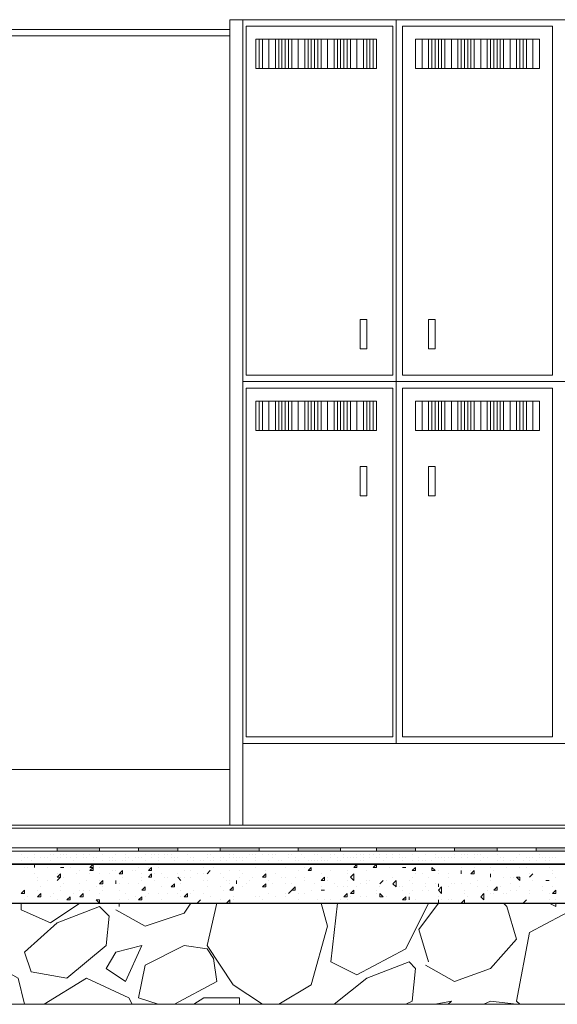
# Model space of a CAD drawing. Header units: metres. Extents: x 5.7 to 89.8, y 4 to 63.5.
# Tile 31 of 256: x 38.5 to 40, y 10.8 to 13.8. Entities that reach past the tile are written whole.
import ezdxf

# ---------------------------------------------------------------- set-up
doc = ezdxf.new("R2010")
doc.units = ezdxf.units.M
doc.header["$MEASUREMENT"] = 0
for name, color, linetype in [('PDF17_furn', 7, 'Continuous'), ('PDF17_hatch-borshi', 7, 'Continuous'), ('PDF17_Isogam', 7, 'Continuous'), ('PDF17_kaff', 7, 'Continuous')]:
    doc.layers.add(name, color=color, linetype=linetype)

msp = doc.modelspace()

# ---------------------------------------------------------------- linework, layer by layer
at = {"layer": 'PDF17_furn', "lineweight": 9}
for points in [[(39.077, 11.3712), (39.077, 13.7501), (39.1155, 13.7501), (39.1155, 11.3712)], [(39.077, 13.7212), (38.162, 13.7212)], [(39.077, 13.702), (38.162, 13.702)], [(39.077, 11.535), (38.162, 11.535)]]:
    msp.add_lwpolyline(points, dxfattribs=at)
at = {"layer": 'PDF17_furn', "lineweight": 18}
for points in [[(39.1155, 13.7501), (41.0032, 13.7501), (41.0032, 11.3712)], [(39.5682, 11.612), (39.5682, 13.7501)], [(39.5008, 13.6924), (39.1637, 13.6924)], [(39.9727, 13.6924), (39.6452, 13.6924)], [(39.1637, 13.6057), (39.5008, 13.6057)], [(39.6452, 13.6057), (39.9727, 13.6057)], [(41.0032, 12.6811), (39.1155, 12.6811)], [(39.5008, 12.6233), (39.1637, 12.6233)], [(39.9727, 12.6233), (39.6452, 12.6233)], [(39.1637, 12.5366), (39.5008, 12.5366)], [(39.6452, 12.5366), (39.9727, 12.5366)], [(41.0032, 11.612), (39.1155, 11.612)]]:
    msp.add_lwpolyline(points, dxfattribs=at)
for points in [[(39.5585, 13.7309), (39.1251, 13.7309), (39.1251, 12.7003), (39.5585, 12.7003)], [(40.0305, 13.7309), (39.5874, 13.7309), (39.5874, 12.7003), (40.0305, 12.7003)], [(39.1637, 13.6057), (39.154, 13.6057), (39.154, 13.6924), (39.1637, 13.6924)], [(39.1926, 13.6057), (39.1733, 13.6057), (39.1733, 13.6924), (39.1926, 13.6924)], [(39.2118, 13.6057), (39.1926, 13.6057), (39.1926, 13.6924), (39.2118, 13.6924)], [(39.2311, 13.6057), (39.2215, 13.6057), (39.2215, 13.6924), (39.2311, 13.6924)], [(39.2504, 13.6057), (39.2407, 13.6057), (39.2407, 13.6924), (39.2504, 13.6924)], [(39.2792, 13.6057), (39.26, 13.6057), (39.26, 13.6924), (39.2792, 13.6924)], [(39.2985, 13.6057), (39.2792, 13.6057), (39.2792, 13.6924), (39.2985, 13.6924)], [(39.3178, 13.6057), (39.3081, 13.6057), (39.3081, 13.6924), (39.3178, 13.6924)], [(39.337, 13.6057), (39.3274, 13.6057), (39.3274, 13.6924), (39.337, 13.6924)], [(39.3659, 13.6057), (39.3467, 13.6057), (39.3467, 13.6924), (39.3659, 13.6924)], [(39.3852, 13.6057), (39.3659, 13.6057), (39.3659, 13.6924), (39.3852, 13.6924)], [(39.4044, 13.6057), (39.3948, 13.6057), (39.3948, 13.6924), (39.4044, 13.6924)], [(39.4237, 13.6057), (39.4141, 13.6057), (39.4141, 13.6924), (39.4237, 13.6924)], [(39.4526, 13.6057), (39.4333, 13.6057), (39.4333, 13.6924), (39.4526, 13.6924)], [(39.4719, 13.6057), (39.4526, 13.6057), (39.4526, 13.6924), (39.4719, 13.6924)], [(39.4911, 13.6057), (39.4815, 13.6057), (39.4815, 13.6924), (39.4911, 13.6924)], [(39.5104, 13.6057), (39.5008, 13.6057), (39.5008, 13.6924), (39.5104, 13.6924)], [(39.6452, 13.6057), (39.626, 13.6057), (39.626, 13.6924), (39.6452, 13.6924)], [(39.6645, 13.6057), (39.6452, 13.6057), (39.6452, 13.6924), (39.6645, 13.6924)], [(39.6838, 13.6057), (39.6741, 13.6057), (39.6741, 13.6924), (39.6838, 13.6924)], [(39.703, 13.6057), (39.6934, 13.6057), (39.6934, 13.6924), (39.703, 13.6924)], [(39.7319, 13.6057), (39.7126, 13.6057), (39.7126, 13.6924), (39.7319, 13.6924)], [(39.7512, 13.6057), (39.7319, 13.6057), (39.7319, 13.6924), (39.7512, 13.6924)], [(39.7704, 13.6057), (39.7608, 13.6057), (39.7608, 13.6924), (39.7704, 13.6924)], [(39.7897, 13.6057), (39.7801, 13.6057), (39.7801, 13.6924), (39.7897, 13.6924)], [(39.8186, 13.6057), (39.7993, 13.6057), (39.7993, 13.6924), (39.8186, 13.6924)], [(39.8379, 13.6057), (39.8186, 13.6057), (39.8186, 13.6924), (39.8379, 13.6924)], [(39.8571, 13.6057), (39.8475, 13.6057), (39.8475, 13.6924), (39.8571, 13.6924)], [(39.8764, 13.6057), (39.8667, 13.6057), (39.8667, 13.6924), (39.8764, 13.6924)], [(39.9053, 13.6057), (39.886, 13.6057), (39.886, 13.6924), (39.9053, 13.6924)], [(39.9245, 13.6057), (39.9053, 13.6057), (39.9053, 13.6924), (39.9245, 13.6924)], [(39.9438, 13.6057), (39.9342, 13.6057), (39.9342, 13.6924), (39.9438, 13.6924)], [(39.9727, 13.6057), (39.9534, 13.6057), (39.9534, 13.6924), (39.9727, 13.6924)], [(39.992, 13.6057), (39.9727, 13.6057), (39.9727, 13.6924), (39.992, 13.6924)], [(39.4622, 12.8641), (39.4815, 12.8641), (39.4815, 12.7774), (39.4622, 12.7774)], [(39.6838, 12.8641), (39.6645, 12.8641), (39.6645, 12.7774), (39.6838, 12.7774)], [(39.5585, 12.6618), (39.1251, 12.6618), (39.1251, 11.6313), (39.5585, 11.6313)], [(40.0305, 12.6618), (39.5874, 12.6618), (39.5874, 11.6313), (40.0305, 11.6313)], [(39.1637, 12.5366), (39.154, 12.5366), (39.154, 12.6233), (39.1637, 12.6233)], [(39.1926, 12.5366), (39.1733, 12.5366), (39.1733, 12.6233), (39.1926, 12.6233)], [(39.2118, 12.5366), (39.1926, 12.5366), (39.1926, 12.6233), (39.2118, 12.6233)], [(39.2311, 12.5366), (39.2215, 12.5366), (39.2215, 12.6233), (39.2311, 12.6233)], [(39.2504, 12.5366), (39.2407, 12.5366), (39.2407, 12.6233), (39.2504, 12.6233)], [(39.2792, 12.5366), (39.26, 12.5366), (39.26, 12.6233), (39.2792, 12.6233)], [(39.2985, 12.5366), (39.2792, 12.5366), (39.2792, 12.6233), (39.2985, 12.6233)], [(39.3178, 12.5366), (39.3081, 12.5366), (39.3081, 12.6233), (39.3178, 12.6233)], [(39.337, 12.5366), (39.3274, 12.5366), (39.3274, 12.6233), (39.337, 12.6233)], [(39.3659, 12.5366), (39.3467, 12.5366), (39.3467, 12.6233), (39.3659, 12.6233)], [(39.3852, 12.5366), (39.3659, 12.5366), (39.3659, 12.6233), (39.3852, 12.6233)], [(39.4044, 12.5366), (39.3948, 12.5366), (39.3948, 12.6233), (39.4044, 12.6233)], [(39.4237, 12.5366), (39.4141, 12.5366), (39.4141, 12.6233), (39.4237, 12.6233)], [(39.4526, 12.5366), (39.4333, 12.5366), (39.4333, 12.6233), (39.4526, 12.6233)], [(39.4719, 12.5366), (39.4526, 12.5366), (39.4526, 12.6233), (39.4719, 12.6233)], [(39.4911, 12.5366), (39.4815, 12.5366), (39.4815, 12.6233), (39.4911, 12.6233)], [(39.5104, 12.5366), (39.5008, 12.5366), (39.5008, 12.6233), (39.5104, 12.6233)], [(39.6452, 12.5366), (39.626, 12.5366), (39.626, 12.6233), (39.6452, 12.6233)], [(39.6645, 12.5366), (39.6452, 12.5366), (39.6452, 12.6233), (39.6645, 12.6233)], [(39.6838, 12.5366), (39.6741, 12.5366), (39.6741, 12.6233), (39.6838, 12.6233)], [(39.703, 12.5366), (39.6934, 12.5366), (39.6934, 12.6233), (39.703, 12.6233)], [(39.7319, 12.5366), (39.7126, 12.5366), (39.7126, 12.6233), (39.7319, 12.6233)], [(39.7512, 12.5366), (39.7319, 12.5366), (39.7319, 12.6233), (39.7512, 12.6233)], [(39.7704, 12.5366), (39.7608, 12.5366), (39.7608, 12.6233), (39.7704, 12.6233)], [(39.7897, 12.5366), (39.7801, 12.5366), (39.7801, 12.6233), (39.7897, 12.6233)], [(39.8186, 12.5366), (39.7993, 12.5366), (39.7993, 12.6233), (39.8186, 12.6233)], [(39.8379, 12.5366), (39.8186, 12.5366), (39.8186, 12.6233), (39.8379, 12.6233)], [(39.8571, 12.5366), (39.8475, 12.5366), (39.8475, 12.6233), (39.8571, 12.6233)], [(39.8764, 12.5366), (39.8667, 12.5366), (39.8667, 12.6233), (39.8764, 12.6233)], [(39.9053, 12.5366), (39.886, 12.5366), (39.886, 12.6233), (39.9053, 12.6233)], [(39.9245, 12.5366), (39.9053, 12.5366), (39.9053, 12.6233), (39.9245, 12.6233)], [(39.9438, 12.5366), (39.9342, 12.5366), (39.9342, 12.6233), (39.9438, 12.6233)], [(39.9727, 12.5366), (39.9534, 12.5366), (39.9534, 12.6233), (39.9727, 12.6233)], [(39.992, 12.5366), (39.9727, 12.5366), (39.9727, 12.6233), (39.992, 12.6233)], [(39.4622, 12.4307), (39.4815, 12.4307), (39.4815, 12.344), (39.4622, 12.344)], [(39.6838, 12.4307), (39.6645, 12.4307), (39.6645, 12.344), (39.6838, 12.344)]]:
    msp.add_lwpolyline(points, close=True, dxfattribs=at)
at = {"layer": 'PDF17_hatch-borshi', "lineweight": 18}
for points in [[(38.5184, 11.2942), (38.5184, 11.2942)], [(38.6243, 11.2942), (38.6243, 11.2942)], [(38.6436, 11.2942), (38.6436, 11.2942)], [(38.7014, 11.2942), (38.7014, 11.2942)], [(38.7688, 11.2942), (38.7688, 11.2942)], [(38.7881, 11.2942), (38.7881, 11.2942)], [(38.8266, 11.2942), (38.8266, 11.2942)], [(38.8651, 11.2942), (38.8651, 11.2942)], [(38.9229, 11.2942), (38.9229, 11.2942)], [(39.2311, 11.2942), (39.2311, 11.2942)], [(39.4333, 11.2942), (39.4333, 11.2942)], [(39.5393, 11.2942), (39.5393, 11.2942)], [(39.5585, 11.2942), (39.5585, 11.2942)], [(39.626, 11.2942), (39.626, 11.2942)], [(39.6838, 11.2942), (39.6838, 11.2942)], [(39.703, 11.2942), (39.703, 11.2942)], [(39.7415, 11.2942), (39.7415, 11.2942)], [(39.7801, 11.2942), (39.7801, 11.2942)], [(39.8186, 11.2942), (39.8186, 11.2942)], [(39.8379, 11.2942), (39.8379, 11.2942)], [(39.9053, 11.2942), (39.9053, 11.2942)], [(38.4606, 11.2846), (38.4606, 11.2846)], [(38.4606, 11.2653), (38.4606, 11.2653)], [(38.4702, 11.2749), (38.4702, 11.2749)], [(38.4702, 11.2749), (38.4702, 11.2749)], [(38.4799, 11.2749), (38.4799, 11.2749)], [(38.4799, 11.2749), (38.4799, 11.2749)], [(38.4895, 11.2653), (38.4895, 11.2653)], [(38.4991, 11.2846), (38.4991, 11.2846)], [(38.4991, 11.2749), (38.4991, 11.2749)], [(38.5184, 11.2749), (38.5184, 11.2749)], [(38.5184, 11.2749), (38.5184, 11.2749)], [(38.528, 11.2749), (38.528, 11.2749)], [(38.528, 11.2749), (38.528, 11.2749)], [(38.5376, 11.2749), (38.5376, 11.2749)], [(38.5473, 11.2846), (38.5473, 11.2846)], [(38.5473, 11.2846), (38.5473, 11.2846)], [(38.5473, 11.2653), (38.5473, 11.2653)], [(38.5569, 11.2846), (38.5569, 11.2846)], [(38.5665, 11.2749), (38.5665, 11.2749)], [(38.5762, 11.2846), (38.5762, 11.2846)], [(38.5762, 11.2749), (38.5762, 11.2749)], [(38.5858, 11.2846), (38.5858, 11.2846)], [(38.5858, 11.2846), (38.5858, 11.2846)], [(38.5954, 11.2846), (38.5954, 11.2846)], [(38.5954, 11.2749), (38.5954, 11.2749)], [(38.6051, 11.2749), (38.6051, 11.2749)], [(38.6147, 11.2653), (38.6147, 11.2653)], [(38.6243, 11.2846), (38.6243, 11.2846)], [(38.6243, 11.2749), (38.6243, 11.2749)], [(38.6436, 11.2846), (38.6436, 11.2846)], [(38.6436, 11.2749), (38.6436, 11.2749)], [(38.6532, 11.2749), (38.6532, 11.2749)], [(38.6628, 11.2846), (38.6628, 11.2846)], [(38.6725, 11.2749), (38.6725, 11.2749)], [(38.6725, 11.2653), (38.6725, 11.2653)], [(38.6821, 11.2749), (38.6821, 11.2749)], [(38.7014, 11.2846), (38.7014, 11.2846)], [(38.7014, 11.2653), (38.7014, 11.2653)], [(38.7206, 11.2749), (38.7206, 11.2749)], [(38.7206, 11.2749), (38.7206, 11.2749)], [(38.7206, 11.2653), (38.7206, 11.2653)], [(38.7303, 11.2749), (38.7303, 11.2749)], [(38.7303, 11.2653), (38.7303, 11.2653)], [(38.7303, 11.2653), (38.7303, 11.2653)], [(38.7399, 11.2846), (38.7399, 11.2846)], [(38.7399, 11.2653), (38.7399, 11.2653)], [(38.7592, 11.2653), (38.7592, 11.2653)], [(38.7688, 11.2846), (38.7688, 11.2846)], [(38.7688, 11.2749), (38.7688, 11.2749)], [(38.7688, 11.2749), (38.7688, 11.2749)], [(38.7688, 11.2653), (38.7688, 11.2653)], [(38.7784, 11.2749), (38.7784, 11.2749)], [(38.7784, 11.2749), (38.7784, 11.2749)], [(38.7881, 11.2653), (38.7881, 11.2653)], [(38.7977, 11.2749), (38.7977, 11.2749)], [(38.8073, 11.2749), (38.8073, 11.2749)], [(38.8073, 11.2749), (38.8073, 11.2749)], [(38.8169, 11.2749), (38.8169, 11.2749)], [(38.8169, 11.2749), (38.8169, 11.2749)], [(38.8266, 11.2846), (38.8266, 11.2846)], [(38.8266, 11.2653), (38.8266, 11.2653)], [(38.8458, 11.2846), (38.8458, 11.2846)], [(38.8458, 11.2749), (38.8458, 11.2749)], [(38.8458, 11.2749), (38.8458, 11.2749)], [(38.8555, 11.2846), (38.8555, 11.2846)], [(38.8651, 11.2846), (38.8651, 11.2846)], [(38.8651, 11.2749), (38.8651, 11.2749)], [(38.8651, 11.2653), (38.8651, 11.2653)], [(38.8844, 11.2846), (38.8844, 11.2846)], [(38.8844, 11.2749), (38.8844, 11.2749)], [(38.894, 11.2846), (38.894, 11.2846)], [(38.894, 11.2846), (38.894, 11.2846)], [(38.9036, 11.2846), (38.9036, 11.2846)], [(38.9036, 11.2749), (38.9036, 11.2749)], [(38.9133, 11.2749), (38.9133, 11.2749)], [(38.9133, 11.2653), (38.9133, 11.2653)], [(38.9229, 11.2749), (38.9229, 11.2749)], [(38.9518, 11.2846), (38.9518, 11.2846)], [(38.9518, 11.2653), (38.9518, 11.2653)], [(38.9614, 11.2749), (38.9614, 11.2749)], [(38.971, 11.2749), (38.971, 11.2749)], [(38.971, 11.2749), (38.971, 11.2749)], [(38.971, 11.2653), (38.971, 11.2653)], [(38.9903, 11.2653), (38.9903, 11.2653)], [(38.9999, 11.2653), (38.9999, 11.2653)], [(39.0096, 11.2846), (39.0096, 11.2846)], [(39.0096, 11.2749), (39.0096, 11.2749)], [(39.0096, 11.2749), (39.0096, 11.2749)], [(39.0192, 11.2846), (39.0192, 11.2846)], [(39.0192, 11.2653), (39.0192, 11.2653)], [(39.0288, 11.2749), (39.0288, 11.2749)], [(39.0288, 11.2653), (39.0288, 11.2653)], [(39.0288, 11.2653), (39.0288, 11.2653)], [(39.0481, 11.2749), (39.0481, 11.2749)], [(39.0481, 11.2653), (39.0481, 11.2653)], [(39.0577, 11.2749), (39.0577, 11.2749)], [(39.0674, 11.2653), (39.0674, 11.2653)], [(39.0674, 11.2653), (39.0674, 11.2653)], [(39.077, 11.2846), (39.077, 11.2846)], [(39.077, 11.2749), (39.077, 11.2749)], [(39.0866, 11.2846), (39.0866, 11.2846)], [(39.0866, 11.2749), (39.0866, 11.2749)], [(39.0963, 11.2749), (39.0963, 11.2749)], [(39.0963, 11.2653), (39.0963, 11.2653)], [(39.1059, 11.2749), (39.1059, 11.2749)], [(39.1059, 11.2749), (39.1059, 11.2749)], [(39.1155, 11.2749), (39.1155, 11.2749)], [(39.1155, 11.2653), (39.1155, 11.2653)], [(39.1251, 11.2749), (39.1251, 11.2749)], [(39.1348, 11.2846), (39.1348, 11.2846)], [(39.1348, 11.2846), (39.1348, 11.2846)], [(39.1444, 11.2846), (39.1444, 11.2846)], [(39.1444, 11.2846), (39.1444, 11.2846)], [(39.154, 11.2846), (39.154, 11.2846)], [(39.154, 11.2749), (39.154, 11.2749)], [(39.154, 11.2653), (39.154, 11.2653)], [(39.154, 11.2653), (39.154, 11.2653)], [(39.1733, 11.2846), (39.1733, 11.2846)], [(39.1733, 11.2846), (39.1733, 11.2846)], [(39.1926, 11.2846), (39.1926, 11.2846)], [(39.1926, 11.2653), (39.1926, 11.2653)], [(39.2022, 11.2846), (39.2022, 11.2846)], [(39.2022, 11.2846), (39.2022, 11.2846)], [(39.2022, 11.2749), (39.2022, 11.2749)], [(39.2118, 11.2846), (39.2118, 11.2846)], [(39.2118, 11.2846), (39.2118, 11.2846)], [(39.2215, 11.2653), (39.2215, 11.2653)], [(39.2311, 11.2653), (39.2311, 11.2653)], [(39.2504, 11.2846), (39.2504, 11.2846)], [(39.2504, 11.2749), (39.2504, 11.2749)], [(39.26, 11.2846), (39.26, 11.2846)], [(39.2696, 11.2749), (39.2696, 11.2749)], [(39.2696, 11.2653), (39.2696, 11.2653)], [(39.2792, 11.2653), (39.2792, 11.2653)], [(39.2889, 11.2846), (39.2889, 11.2846)], [(39.2985, 11.2749), (39.2985, 11.2749)], [(39.3081, 11.2653), (39.3081, 11.2653)], [(39.3178, 11.2653), (39.3178, 11.2653)], [(39.3274, 11.2846), (39.3274, 11.2846)], [(39.3274, 11.2653), (39.3274, 11.2653)], [(39.337, 11.2846), (39.337, 11.2846)], [(39.337, 11.2653), (39.337, 11.2653)], [(39.337, 11.2653), (39.337, 11.2653)], [(39.3467, 11.2749), (39.3467, 11.2749)], [(39.3467, 11.2653), (39.3467, 11.2653)], [(39.3467, 11.2653), (39.3467, 11.2653)], [(39.3563, 11.2653), (39.3563, 11.2653)], [(39.3659, 11.2653), (39.3659, 11.2653)], [(39.3756, 11.2846), (39.3756, 11.2846)], [(39.3756, 11.2749), (39.3756, 11.2749)], [(39.3852, 11.2846), (39.3852, 11.2846)], [(39.3948, 11.2749), (39.3948, 11.2749)], [(39.3948, 11.2749), (39.3948, 11.2749)], [(39.3948, 11.2749), (39.3948, 11.2749)], [(39.3948, 11.2653), (39.3948, 11.2653)], [(39.4044, 11.2653), (39.4044, 11.2653)], [(39.4141, 11.2846), (39.4141, 11.2846)], [(39.4141, 11.2749), (39.4141, 11.2749)], [(39.4237, 11.2749), (39.4237, 11.2749)], [(39.4333, 11.2749), (39.4333, 11.2749)], [(39.4333, 11.2749), (39.4333, 11.2749)], [(39.443, 11.2749), (39.443, 11.2749)], [(39.4526, 11.2846), (39.4526, 11.2846)], [(39.4526, 11.2846), (39.4526, 11.2846)], [(39.4526, 11.2749), (39.4526, 11.2749)], [(39.4622, 11.2846), (39.4622, 11.2846)], [(39.4622, 11.2653), (39.4622, 11.2653)], [(39.4719, 11.2846), (39.4719, 11.2846)], [(39.4719, 11.2749), (39.4719, 11.2749)], [(39.4719, 11.2653), (39.4719, 11.2653)], [(39.4911, 11.2846), (39.4911, 11.2846)], [(39.4911, 11.2749), (39.4911, 11.2749)], [(39.5008, 11.2846), (39.5008, 11.2846)], [(39.5008, 11.2846), (39.5008, 11.2846)], [(39.5104, 11.2749), (39.5104, 11.2749)], [(39.52, 11.2846), (39.52, 11.2846)], [(39.52, 11.2749), (39.52, 11.2749)], [(39.5297, 11.2653), (39.5297, 11.2653)], [(39.5393, 11.2846), (39.5393, 11.2846)], [(39.5393, 11.2749), (39.5393, 11.2749)], [(39.5585, 11.2846), (39.5585, 11.2846)], [(39.5585, 11.2749), (39.5585, 11.2749)], [(39.5778, 11.2846), (39.5778, 11.2846)], [(39.5778, 11.2749), (39.5778, 11.2749)], [(39.5874, 11.2749), (39.5874, 11.2749)], [(39.5874, 11.2653), (39.5874, 11.2653)], [(39.5971, 11.2749), (39.5971, 11.2749)], [(39.6163, 11.2846), (39.6163, 11.2846)], [(39.6163, 11.2653), (39.6163, 11.2653)], [(39.6356, 11.2749), (39.6356, 11.2749)], [(39.6356, 11.2749), (39.6356, 11.2749)], [(39.6356, 11.2749), (39.6356, 11.2749)], [(39.6356, 11.2653), (39.6356, 11.2653)], [(39.6452, 11.2653), (39.6452, 11.2653)], [(39.6549, 11.2846), (39.6549, 11.2846)], [(39.6549, 11.2653), (39.6549, 11.2653)], [(39.6549, 11.2653), (39.6549, 11.2653)], [(39.6741, 11.2653), (39.6741, 11.2653)], [(39.6838, 11.2846), (39.6838, 11.2846)], [(39.6838, 11.2749), (39.6838, 11.2749)], [(39.6838, 11.2749), (39.6838, 11.2749)], [(39.6838, 11.2749), (39.6838, 11.2749)], [(39.6934, 11.2749), (39.6934, 11.2749)], [(39.703, 11.2749), (39.703, 11.2749)], [(39.7126, 11.2749), (39.7126, 11.2749)], [(39.7126, 11.2653), (39.7126, 11.2653)], [(39.7223, 11.2749), (39.7223, 11.2749)], [(39.7223, 11.2749), (39.7223, 11.2749)], [(39.7319, 11.2749), (39.7319, 11.2749)], [(39.7415, 11.2846), (39.7415, 11.2846)], [(39.7415, 11.2749), (39.7415, 11.2749)], [(39.7608, 11.2846), (39.7608, 11.2846)], [(39.7608, 11.2749), (39.7608, 11.2749)], [(39.7608, 11.2749), (39.7608, 11.2749)], [(39.7704, 11.2846), (39.7704, 11.2846)], [(39.7801, 11.2846), (39.7801, 11.2846)], [(39.7801, 11.2749), (39.7801, 11.2749)], [(39.7993, 11.2846), (39.7993, 11.2846)], [(39.7993, 11.2749), (39.7993, 11.2749)], [(39.809, 11.2846), (39.809, 11.2846)], [(39.809, 11.2846), (39.809, 11.2846)], [(39.8186, 11.2846), (39.8186, 11.2846)], [(39.8186, 11.2653), (39.8186, 11.2653)], [(39.8282, 11.2749), (39.8282, 11.2749)], [(39.8282, 11.2749), (39.8282, 11.2749)], [(39.8379, 11.2749), (39.8379, 11.2749)], [(39.8667, 11.2846), (39.8667, 11.2846)], [(39.8667, 11.2653), (39.8667, 11.2653)], [(39.8764, 11.2749), (39.8764, 11.2749)], [(39.886, 11.2749), (39.886, 11.2749)], [(39.886, 11.2749), (39.886, 11.2749)], [(39.886, 11.2653), (39.886, 11.2653)], [(39.9053, 11.2653), (39.9053, 11.2653)], [(39.9149, 11.2653), (39.9149, 11.2653)], [(39.9245, 11.2749), (39.9245, 11.2749)], [(39.9245, 11.2749), (39.9245, 11.2749)], [(39.9342, 11.2846), (39.9342, 11.2846)], [(39.9438, 11.2653), (39.9438, 11.2653)], [(39.9438, 11.2653), (39.9438, 11.2653)], [(39.9534, 11.2749), (39.9534, 11.2749)], [(39.9631, 11.2749), (39.9631, 11.2749)], [(39.9631, 11.2653), (39.9631, 11.2653)], [(39.9727, 11.2749), (39.9727, 11.2749)], [(39.9823, 11.2653), (39.9823, 11.2653)], [(39.9823, 11.2653), (39.9823, 11.2653)], [(39.992, 11.2846), (39.992, 11.2846)], [(39.992, 11.2749), (39.992, 11.2749)], [(40.0016, 11.2749), (40.0016, 11.2749)], [(40.0016, 11.2749), (40.0016, 11.2749)], [(40.0112, 11.2749), (40.0112, 11.2749)], [(40.0112, 11.2653), (40.0112, 11.2653)], [(40.0208, 11.2749), (40.0208, 11.2749)], [(40.0208, 11.2749), (40.0208, 11.2749)], [(40.0208, 11.2653), (40.0208, 11.2653)], [(40.0305, 11.2749), (40.0305, 11.2749)], [(40.0401, 11.2749), (40.0401, 11.2749)], [(40.0401, 11.2749), (40.0401, 11.2749)], [(38.4606, 11.2557), (38.4606, 11.2557)], [(38.4702, 11.246), (38.4702, 11.246)], [(38.4799, 11.246), (38.4799, 11.246)], [(38.4991, 11.2557), (38.4991, 11.2557)], [(38.4991, 11.2557), (38.4991, 11.2557)], [(38.4991, 11.246), (38.4991, 11.246)], [(38.5087, 11.2557), (38.5087, 11.2557)], [(38.5376, 11.2557), (38.5376, 11.2557)], [(38.5376, 11.246), (38.5376, 11.246)], [(38.5473, 11.2557), (38.5473, 11.2557)], [(38.5569, 11.2557), (38.5569, 11.2557)], [(38.5762, 11.2557), (38.5762, 11.2557)], [(38.5858, 11.2557), (38.5858, 11.2557)], [(38.5858, 11.246), (38.5858, 11.246)], [(38.6051, 11.2557), (38.6051, 11.2557)], [(38.6051, 11.246), (38.6051, 11.246)], [(38.6243, 11.2557), (38.6243, 11.2557)], [(38.634, 11.2364), (38.634, 11.2364)], [(38.6532, 11.2557), (38.6532, 11.2557)], [(38.6628, 11.2557), (38.6628, 11.2557)], [(38.6628, 11.2364), (38.6628, 11.2364)], [(38.6725, 11.2557), (38.6725, 11.2557)], [(38.6725, 11.2557), (38.6725, 11.2557)], [(38.6821, 11.2557), (38.6821, 11.2557)], [(38.6917, 11.246), (38.6917, 11.246)], [(38.7014, 11.2557), (38.7014, 11.2557)], [(38.7014, 11.2557), (38.7014, 11.2557)], [(38.7303, 11.2364), (38.7303, 11.2364)], [(38.7399, 11.2364), (38.7399, 11.2364)], [(38.7495, 11.2557), (38.7495, 11.2557)], [(38.7495, 11.2557), (38.7495, 11.2557)], [(38.7592, 11.2557), (38.7592, 11.2557)], [(38.7881, 11.2364), (38.7881, 11.2364)], [(38.7977, 11.2557), (38.7977, 11.2557)], [(38.7977, 11.2557), (38.7977, 11.2557)], [(38.7977, 11.2364), (38.7977, 11.2364)], [(38.8073, 11.246), (38.8073, 11.246)], [(38.8362, 11.246), (38.8362, 11.246)], [(38.8458, 11.2557), (38.8458, 11.2557)], [(38.8555, 11.2557), (38.8555, 11.2557)], [(38.8651, 11.246), (38.8651, 11.246)], [(38.8844, 11.2557), (38.8844, 11.2557)], [(38.894, 11.2557), (38.894, 11.2557)], [(38.9229, 11.2557), (38.9229, 11.2557)], [(38.9422, 11.2557), (38.9422, 11.2557)], [(38.9422, 11.2364), (38.9422, 11.2364)], [(38.9614, 11.2364), (38.9614, 11.2364)], [(38.9807, 11.2557), (38.9807, 11.2557)], [(38.9807, 11.2557), (38.9807, 11.2557)], [(38.9903, 11.2557), (38.9903, 11.2557)], [(38.9903, 11.2557), (38.9903, 11.2557)], [(38.9999, 11.246), (38.9999, 11.246)], [(39.0288, 11.246), (39.0288, 11.246)], [(39.0385, 11.2557), (39.0385, 11.2557)], [(39.0481, 11.2557), (39.0481, 11.2557)], [(39.0577, 11.2557), (39.0577, 11.2557)], [(39.077, 11.2364), (39.077, 11.2364)], [(39.0866, 11.2557), (39.0866, 11.2557)], [(39.1059, 11.2364), (39.1059, 11.2364)], [(39.1348, 11.2557), (39.1348, 11.2557)], [(39.154, 11.246), (39.154, 11.246)], [(39.1829, 11.2557), (39.1829, 11.2557)], [(39.1829, 11.2557), (39.1829, 11.2557)], [(39.1829, 11.2557), (39.1926, 11.2557)], [(39.1829, 11.2364), (39.1829, 11.2364)], [(39.1926, 11.2557), (39.1926, 11.2557)], [(39.2311, 11.2557), (39.2311, 11.2557)], [(39.2407, 11.246), (39.2407, 11.246)], [(39.2792, 11.2557), (39.2792, 11.2557)], [(39.2792, 11.2557), (39.2792, 11.2557)], [(39.2792, 11.2557), (39.2792, 11.2557)], [(39.2792, 11.2364), (39.2792, 11.2364)], [(39.2889, 11.2557), (39.2889, 11.2557)], [(39.2985, 11.2557), (39.2985, 11.2557)], [(39.2985, 11.246), (39.2985, 11.246)], [(39.3274, 11.2557), (39.3274, 11.2557)], [(39.3467, 11.2557), (39.3467, 11.2557)], [(39.3756, 11.2557), (39.3756, 11.2557)], [(39.3756, 11.2364), (39.3756, 11.2364)], [(39.4237, 11.2557), (39.4237, 11.2557)], [(39.4237, 11.2364), (39.4237, 11.2364)], [(39.4719, 11.2557), (39.4719, 11.2557)], [(39.4815, 11.2364), (39.4815, 11.2364)], [(39.5008, 11.2557), (39.5008, 11.2557)], [(39.5008, 11.246), (39.5008, 11.246)], [(39.52, 11.2557), (39.52, 11.2557)], [(39.5297, 11.2557), (39.5297, 11.2557)], [(39.5393, 11.2557), (39.5393, 11.2557)], [(39.5489, 11.246), (39.5489, 11.246)], [(39.5682, 11.2557), (39.5682, 11.2557)], [(39.5778, 11.2557), (39.5778, 11.2557)], [(39.5971, 11.2557), (39.5971, 11.2557)], [(39.5971, 11.2557), (39.5971, 11.2557)], [(39.5971, 11.246), (39.5971, 11.246)], [(39.6067, 11.2557), (39.6067, 11.2557)], [(39.6163, 11.2557), (39.6163, 11.2557)], [(39.6163, 11.2557), (39.6163, 11.2557)], [(39.6549, 11.2557), (39.6549, 11.2557)], [(39.6645, 11.2557), (39.6645, 11.2557)], [(39.6934, 11.2364), (39.6934, 11.2364)], [(39.703, 11.2557), (39.703, 11.2557)], [(39.7126, 11.2557), (39.7126, 11.2557)], [(39.7223, 11.2557), (39.7223, 11.2557)], [(39.7415, 11.2557), (39.7415, 11.2557)], [(39.7608, 11.2557), (39.7608, 11.2557)], [(39.7608, 11.2557), (39.7608, 11.2557)], [(39.7608, 11.246), (39.7608, 11.246)], [(39.7704, 11.2557), (39.7704, 11.2557)], [(39.7801, 11.2557), (39.7801, 11.2557)], [(39.7801, 11.2557), (39.7801, 11.2557)], [(39.7897, 11.2364), (39.7897, 11.2364)], [(39.7993, 11.246), (39.7993, 11.246)], [(39.809, 11.2557), (39.809, 11.2557)], [(39.8282, 11.2557), (39.8282, 11.2557)], [(39.8379, 11.2557), (39.8379, 11.2557)], [(39.8379, 11.2557), (39.8379, 11.2557)], [(39.8475, 11.246), (39.8475, 11.246)], [(39.8571, 11.2557), (39.8571, 11.2557)], [(39.8571, 11.2364), (39.8571, 11.2364)], [(39.8956, 11.2557), (39.8956, 11.2557)], [(39.8956, 11.246), (39.8956, 11.246)], [(39.9053, 11.2557), (39.9053, 11.2557)], [(39.9053, 11.2557), (39.9053, 11.2557)], [(39.9053, 11.2557), (39.9053, 11.2557)], [(39.9053, 11.2557), (39.9053, 11.2557)], [(39.9342, 11.246), (39.9342, 11.246)], [(39.9534, 11.2557), (39.9534, 11.2557)], [(39.9534, 11.246), (39.9534, 11.246)], [(39.9631, 11.2557), (39.9631, 11.2557)], [(40.0016, 11.2557), (40.0016, 11.2557)], [(40.0208, 11.246), (40.0208, 11.246)], [(40.0305, 11.2364), (40.0305, 11.2364)], [(38.4991, 11.2268), (38.4991, 11.2268)], [(38.5087, 11.2171), (38.5087, 11.2171)], [(38.5087, 11.2075), (38.5087, 11.2075)], [(38.5376, 11.2075), (38.5376, 11.2075)], [(38.5665, 11.2268), (38.5665, 11.2268)], [(38.5665, 11.2075), (38.5665, 11.2075)], [(38.5762, 11.2268), (38.5762, 11.2268)], [(38.5858, 11.2171), (38.5858, 11.2171)], [(38.6243, 11.2268), (38.6243, 11.2268)], [(38.6532, 11.2075), (38.6532, 11.2075)], [(38.6628, 11.2268), (38.6628, 11.2268)], [(38.6917, 11.2268), (38.6917, 11.2268)], [(38.6917, 11.2268), (38.6917, 11.2268)], [(38.6917, 11.2075), (38.6917, 11.2075)], [(38.7206, 11.2268), (38.7206, 11.2268)], [(38.7592, 11.2171), (38.7592, 11.2171)], [(38.7592, 11.2171), (38.7592, 11.2171)], [(38.8169, 11.2268), (38.8169, 11.2268)], [(38.8169, 11.2171), (38.8169, 11.2171)], [(38.8169, 11.2075), (38.8169, 11.2075)], [(38.8555, 11.2268), (38.8555, 11.2268)], [(38.8555, 11.2075), (38.8555, 11.2075)], [(38.8747, 11.2268), (38.8747, 11.2268)], [(38.8844, 11.2171), (38.8844, 11.2171)], [(38.894, 11.2171), (38.894, 11.2171)], [(38.9229, 11.2268), (38.9229, 11.2268)], [(38.9229, 11.2171), (38.9229, 11.2171)], [(38.9325, 11.2171), (38.9325, 11.2171)], [(38.9422, 11.2171), (38.9422, 11.2171)], [(38.9614, 11.2171), (38.9614, 11.2171)], [(38.9807, 11.2268), (38.9807, 11.2268)], [(38.9999, 11.2268), (38.9999, 11.2268)], [(38.9999, 11.2075), (38.9999, 11.2075)], [(39.0096, 11.2268), (39.0096, 11.2268)], [(39.0096, 11.2075), (39.0096, 11.2075)], [(39.0096, 11.2075), (39.0096, 11.2075)], [(39.0096, 11.2075), (39.0096, 11.2075)], [(39.0096, 11.2075), (39.0096, 11.2075)], [(39.0481, 11.2268), (39.0481, 11.2268)], [(39.0577, 11.2171), (39.0577, 11.2171)], [(39.0674, 11.2075), (39.0674, 11.2075)], [(39.077, 11.2075), (39.077, 11.2075)], [(39.1059, 11.2171), (39.1059, 11.2171)], [(39.1155, 11.2268), (39.1155, 11.2268)], [(39.1348, 11.2075), (39.1348, 11.2075)], [(39.1444, 11.2171), (39.1444, 11.2171)], [(39.1733, 11.2171), (39.1733, 11.2171)], [(39.1926, 11.2075), (39.1926, 11.2075)], [(39.2118, 11.2268), (39.2118, 11.2268)], [(39.2311, 11.2171), (39.2311, 11.2171)], [(39.2407, 11.2171), (39.2407, 11.2171)], [(39.2696, 11.2171), (39.2696, 11.2171)], [(39.2985, 11.2171), (39.2985, 11.2171)], [(39.2985, 11.2075), (39.2985, 11.2075)], [(39.3467, 11.2268), (39.3467, 11.2268)], [(39.3659, 11.2171), (39.3659, 11.2171)], [(39.3659, 11.2075), (39.3659, 11.2075)], [(39.4237, 11.2268), (39.4237, 11.2268)], [(39.4237, 11.2075), (39.4237, 11.2075)], [(39.4815, 11.2075), (39.4815, 11.2075)], [(39.4911, 11.2075), (39.4911, 11.2075)], [(39.4911, 11.2075), (39.4911, 11.2075)], [(39.5393, 11.2075), (39.5393, 11.2075)], [(39.5393, 11.2075), (39.5393, 11.2075)], [(39.5585, 11.2171), (39.5585, 11.2171)], [(39.6067, 11.2075), (39.6067, 11.2075)], [(39.6163, 11.2171), (39.6163, 11.2171)], [(39.626, 11.2268), (39.626, 11.2268)], [(39.6452, 11.2268), (39.6452, 11.2268)], [(39.6645, 11.2171), (39.6645, 11.2171)], [(39.6934, 11.2268), (39.6934, 11.2268)], [(39.7223, 11.2268), (39.7223, 11.2268)], [(39.7223, 11.2171), (39.7223, 11.2171)], [(39.7608, 11.2268), (39.7608, 11.2268)], [(39.7897, 11.2268), (39.7897, 11.2268)], [(39.809, 11.2075), (39.809, 11.2075)], [(39.8475, 11.2171), (39.8475, 11.2171)], [(39.8475, 11.2075), (39.8475, 11.2075)], [(39.886, 11.2171), (39.886, 11.2171)], [(39.9053, 11.2171), (39.9053, 11.2171)], [(39.9149, 11.2171), (39.9149, 11.2171)], [(39.9631, 11.2268), (39.9631, 11.2268)], [(39.9631, 11.2171), (39.9631, 11.2171)], [(39.9727, 11.2268), (39.9727, 11.2268)], [(39.9727, 11.2075), (39.9727, 11.2075)], [(40.0208, 11.2075), (40.0208, 11.2075)], [(40.0305, 11.2268), (40.0305, 11.2268)], [(40.0401, 11.2171), (40.0401, 11.2171)], [(38.5087, 11.1786), (38.5087, 11.1786)], [(38.5184, 11.1882), (38.5184, 11.1882)], [(38.5184, 11.1882), (38.5184, 11.1882)], [(38.5762, 11.1882), (38.5762, 11.1882)], [(38.5762, 11.1786), (38.5762, 11.1786)], [(38.5858, 11.1979), (38.5858, 11.1979)], [(38.634, 11.1979), (38.634, 11.1979)], [(38.634, 11.1786), (38.634, 11.1786)], [(38.6436, 11.1786), (38.6436, 11.1786)], [(38.6628, 11.1786), (38.6628, 11.1786)], [(38.6821, 11.1882), (38.6821, 11.1882)], [(38.7014, 11.1882), (38.7014, 11.1882)], [(38.7014, 11.1786), (38.7014, 11.1786)], [(38.7399, 11.1979), (38.7399, 11.1979)], [(38.7495, 11.1979), (38.7495, 11.1979)], [(38.7495, 11.1786), (38.7495, 11.1786)], [(38.7784, 11.1979), (38.7784, 11.1979)], [(38.8073, 11.1979), (38.8073, 11.1979)], [(38.8169, 11.1786), (38.8169, 11.1786)], [(38.8747, 11.1882), (38.8747, 11.1882)], [(38.9325, 11.1979), (38.9325, 11.1979)], [(38.9325, 11.1786), (38.9325, 11.1786)], [(38.971, 11.1786), (38.971, 11.1786)], [(39.0096, 11.1882), (39.0096, 11.1882)], [(39.0481, 11.1882), (39.0481, 11.1882)], [(39.0577, 11.1786), (39.0577, 11.1786)], [(39.077, 11.1979), (39.077, 11.1979)], [(39.0963, 11.1979), (39.0963, 11.1979)], [(39.1155, 11.1882), (39.1155, 11.1882)], [(39.1251, 11.1979), (39.1251, 11.1979)], [(39.1829, 11.1979), (39.1829, 11.1979)], [(39.2022, 11.1979), (39.2022, 11.1979)], [(39.2407, 11.1979), (39.2407, 11.1979)], [(39.26, 11.1979), (39.26, 11.1979)], [(39.3178, 11.1786), (39.3178, 11.1786)], [(39.3274, 11.1979), (39.3274, 11.1979)], [(39.3467, 11.1882), (39.3467, 11.1882)], [(39.3467, 11.1786), (39.3467, 11.1786)], [(39.3563, 11.1786), (39.3563, 11.1786)], [(39.3563, 11.1786), (39.3563, 11.1786)], [(39.3852, 11.1979), (39.3852, 11.1979)], [(39.3948, 11.1882), (39.3948, 11.1882)], [(39.4141, 11.1882), (39.4141, 11.1882)], [(39.4237, 11.1882), (39.4237, 11.1882)], [(39.4526, 11.1882), (39.4526, 11.1882)], [(39.4622, 11.1979), (39.4622, 11.1979)], [(39.4815, 11.1979), (39.4815, 11.1979)], [(39.5104, 11.1786), (39.5104, 11.1786)], [(39.52, 11.1979), (39.52, 11.1979)], [(39.52, 11.1882), (39.52, 11.1882)], [(39.5585, 11.1979), (39.5585, 11.1979)], [(39.5778, 11.1882), (39.5778, 11.1882)], [(39.5874, 11.1882), (39.5874, 11.1882)], [(39.5874, 11.1786), (39.5874, 11.1786)], [(39.6163, 11.1979), (39.6163, 11.1979)], [(39.6163, 11.1786), (39.6163, 11.1786)], [(39.6452, 11.1786), (39.6452, 11.1786)], [(39.6549, 11.1979), (39.6549, 11.1979)], [(39.6549, 11.1882), (39.6549, 11.1882)], [(39.6645, 11.1786), (39.6645, 11.1786)], [(39.6838, 11.1979), (39.6838, 11.1979)], [(39.6934, 11.1882), (39.6934, 11.1882)], [(39.703, 11.1786), (39.703, 11.1786)], [(39.7223, 11.1882), (39.7223, 11.1882)], [(39.7319, 11.1979), (39.7319, 11.1979)], [(39.7415, 11.1979), (39.7415, 11.1979)], [(39.7608, 11.1979), (39.7608, 11.1979)], [(39.7704, 11.1786), (39.7704, 11.1786)], [(39.7897, 11.1979), (39.7897, 11.1979)], [(39.809, 11.1882), (39.809, 11.1882)], [(39.8379, 11.1882), (39.8379, 11.1882)], [(39.8379, 11.1786), (39.8379, 11.1786)], [(39.8764, 11.1882), (39.8764, 11.1882)], [(39.9053, 11.1979), (39.9053, 11.1979)], [(39.9053, 11.1786), (39.9053, 11.1786)], [(39.9245, 11.1786), (39.9245, 11.1786)], [(39.9342, 11.1882), (39.9342, 11.1882)], [(39.9631, 11.1786), (39.9631, 11.1786)], [(40.0016, 11.1882), (40.0016, 11.1882)], [(40.0016, 11.1786), (40.0016, 11.1786)], [(40.0305, 11.1882), (40.0305, 11.1882)], [(40.0305, 11.1882), (40.0305, 11.1882)], [(38.634, 11.1401), (38.5473, 11.0823), (38.4606, 11.1208), (38.4606, 11.1401)], [(38.4702, 11.1497), (38.4702, 11.1497)], [(38.4799, 11.1594), (38.4799, 11.1594)], [(38.5087, 11.1594), (38.5087, 11.1594)], [(38.5087, 11.1401), (38.5087, 11.1401)], [(38.5473, 11.1594), (38.5473, 11.1594)], [(38.5569, 11.169), (38.5569, 11.169)], [(38.5665, 11.1497), (38.5665, 11.1497)], [(38.6147, 11.169), (38.6147, 11.169)], [(38.634, 11.1594), (38.634, 11.1594)], [(38.6725, 11.1401), (38.6725, 11.1401)], [(38.6917, 11.169), (38.6917, 11.169)], [(38.7303, 11.1401), (38.7303, 11.1401)], [(38.7399, 11.1208), (38.8266, 11.0727), (38.9422, 11.1112), (38.9614, 11.1401)], [(38.7495, 11.1497), (38.7495, 11.1497)], [(38.7495, 11.1305), (38.7495, 11.1401)], [(38.7688, 11.169), (38.7688, 11.169)], [(38.7688, 11.1401), (38.7688, 11.1401)], [(38.7784, 11.1497), (38.7784, 11.1497)], [(38.7977, 11.1594), (38.7977, 11.1594)], [(38.8169, 11.1401), (38.8169, 11.1401)], [(38.8266, 11.1594), (38.8266, 11.1594)], [(38.8362, 11.169), (38.8362, 11.169)], [(38.8555, 11.1401), (38.8555, 11.1401)], [(38.8555, 11.1401), (38.8555, 11.1401)], [(38.8651, 11.169), (38.8651, 11.169)], [(38.8747, 11.1497), (38.8747, 11.1497)], [(38.894, 11.169), (38.894, 11.169)], [(38.894, 11.169), (38.894, 11.169)], [(38.9229, 11.169), (38.9229, 11.169)], [(38.9325, 11.1594), (38.9325, 11.1594)], [(38.9614, 11.169), (38.9614, 11.169)], [(38.9807, 11.1401), (38.9807, 11.1401)], [(38.9999, 11.169), (38.9999, 11.169)], [(39.0385, 11.1401), (39.0096, 11.0149), (39.0866, 10.8993), (39.1733, 10.8415)], [(39.0192, 11.1594), (39.0192, 11.1594)], [(39.0192, 11.1401), (39.0192, 11.1401)], [(39.0481, 11.1497), (39.0481, 11.1497)], [(39.0577, 11.1401), (39.0577, 11.1401)], [(39.0866, 11.1594), (39.0866, 11.1594)], [(39.0866, 11.1497), (39.0866, 11.1497)], [(39.1155, 11.1401), (39.1155, 11.1401)], [(39.1348, 11.1401), (39.1348, 11.1401)], [(39.154, 11.1594), (39.154, 11.1594)], [(39.1637, 11.1594), (39.1637, 11.1594)], [(39.1733, 11.1497), (39.1733, 11.1497)], [(39.1926, 11.169), (39.1926, 11.169)], [(39.2118, 11.1594), (39.2118, 11.1594)], [(39.2118, 11.1594), (39.2118, 11.1594)], [(39.2215, 10.8415), (39.3178, 10.8993), (39.3659, 11.0727), (39.3467, 11.1401)], [(39.2407, 11.169), (39.2407, 11.169)], [(39.2407, 11.1594), (39.2407, 11.1594)], [(39.2504, 11.169), (39.2504, 11.169)], [(39.2792, 11.169), (39.2792, 11.169)], [(39.2792, 11.1497), (39.2792, 11.1497)], [(39.2985, 11.169), (39.2985, 11.169)], [(39.3081, 11.1401), (39.3081, 11.1401)], [(39.3178, 11.1401), (39.3178, 11.1401)], [(39.337, 11.1497), (39.337, 11.1497)], [(39.3563, 11.1497), (39.3563, 11.1497)], [(39.3563, 11.1401), (39.3563, 11.1401)], [(39.3756, 11.1497), (39.3756, 11.1497)], [(39.6645, 11.1401), (39.5971, 11.0053), (39.4526, 10.9282), (39.3756, 10.9667), (39.3948, 11.1401)], [(39.4044, 11.1497), (39.4044, 11.1497)], [(39.4237, 11.1497), (39.4237, 11.1497)], [(39.4333, 11.1594), (39.4333, 11.1594)], [(39.443, 11.169), (39.443, 11.169)], [(39.4622, 11.1594), (39.4622, 11.1594)], [(39.4719, 11.1401), (39.4719, 11.1401)], [(39.4815, 11.1594), (39.4815, 11.1594)], [(39.5104, 11.169), (39.5104, 11.169)], [(39.5297, 11.1401), (39.5297, 11.1401)], [(39.5393, 11.1594), (39.5393, 11.1594)], [(39.5971, 11.1401), (39.5971, 11.1401)], [(39.6067, 11.169), (39.6067, 11.169)], [(39.6067, 11.1497), (39.6067, 11.1497)], [(39.626, 11.1497), (39.626, 11.1497)], [(39.626, 11.1401), (39.626, 11.1401)], [(39.6645, 10.9667), (39.6356, 11.063), (39.6934, 11.1401), (39.6934, 11.1497), (39.6934, 11.1401)], [(39.6549, 10.9571), (39.7415, 10.9089), (39.8475, 10.9475), (39.9245, 11.0341), (39.8956, 11.1305), (39.886, 11.1401)], [(39.6645, 11.1401), (39.6645, 11.1401)], [(39.6934, 11.1594), (39.6934, 11.1594)], [(39.6934, 11.1497), (39.6934, 11.1497)], [(39.703, 11.1497), (39.703, 11.1497)], [(39.7223, 11.1497), (39.7223, 11.1497)], [(39.7319, 11.1497), (39.7319, 11.1497)], [(39.7704, 11.169), (39.7704, 11.169)], [(39.7801, 11.1594), (39.7801, 11.1594)], [(39.7801, 11.1594), (39.7801, 11.1594)], [(39.7801, 11.1401), (39.7801, 11.1401)], [(39.8475, 11.169), (39.8475, 11.169)], [(39.8571, 11.169), (39.8571, 11.169)], [(39.8667, 11.1401), (39.8667, 11.1401)], [(39.8667, 11.1401), (39.8667, 11.1401)], [(39.886, 11.169), (39.886, 11.169)], [(39.8956, 11.169), (39.8956, 11.169)], [(39.9438, 11.1401), (39.9534, 11.1497)], [(39.9534, 11.1401), (39.9534, 11.1401)], [(39.9631, 11.169), (39.9631, 11.169)], [(39.9631, 11.1401), (39.9631, 11.1401)], [(39.9727, 11.1401), (39.9727, 11.1401)], [(40.0016, 11.1401), (40.0016, 11.1401)], [(40.0208, 11.169), (40.0208, 11.169)], [(40.0208, 11.1497), (40.0208, 11.1497)], [(40.0401, 11.1401), (40.0401, 11.1305), (40.0208, 11.1401)], [(40.0401, 11.1497), (40.0401, 11.1497)], [(40.2616, 10.8415), (40.2809, 10.9089), (40.2327, 11.0727), (40.1075, 11.1305), (39.9631, 11.0534), (39.9245, 10.8512), (39.9342, 10.8415)], [(38.9133, 10.8415), (39.0385, 10.9089), (39.0288, 10.9764), (39.0096, 11.0053), (38.9422, 11.0149), (38.8266, 10.9571), (38.8073, 10.8608), (38.8651, 10.8415)], [(38.4702, 10.8415), (38.451, 10.9186), (38.3643, 10.9667), (38.2583, 10.9378), (38.1909, 10.8512), (38.1909, 10.8415)], [(39.3852, 10.8415), (39.4815, 10.9186), (39.6067, 10.9667), (39.626, 10.9475), (39.6163, 10.8512), (39.5971, 10.8415)], [(38.7881, 10.8415), (38.7784, 10.8608), (38.6532, 10.9186), (38.528, 10.8415)], [(38.971, 10.8415), (38.9999, 10.8608), (39.1059, 10.8608), (39.1059, 10.8415)], [(39.7223, 10.8415), (39.7319, 10.8512), (39.6838, 10.8415)], [(39.9245, 10.8415), (39.8475, 10.8512), (39.8282, 10.8415)], [(39.9245, 10.8415), (39.9245, 10.8415)]]:
    msp.add_lwpolyline(points, dxfattribs=at)
for points in [[(38.4991, 11.2557), (38.4991, 11.246)], [(38.5858, 11.246), (38.5762, 11.246)], [(38.6725, 11.2557), (38.6725, 11.246), (38.6628, 11.246)], [(38.6725, 11.246), (38.6725, 11.2364), (38.6628, 11.2364)], [(38.7592, 11.2364), (38.7592, 11.2268), (38.7495, 11.2268)], [(38.8458, 11.246), (38.8458, 11.2364), (38.8362, 11.2364)], [(39.0192, 11.2364), (39.0096, 11.2268)], [(39.3178, 11.2364), (39.3081, 11.2364), (39.3178, 11.246)], [(39.4526, 11.2557), (39.4526, 11.246), (39.443, 11.246)], [(39.5104, 11.2557), (39.5104, 11.246), (39.5008, 11.246)], [(39.5971, 11.246), (39.5874, 11.246)], [(39.626, 11.246), (39.626, 11.2364), (39.6163, 11.2364)], [(39.6741, 11.246), (39.6838, 11.2364), (39.6741, 11.2364)], [(39.7608, 11.2364), (39.7608, 11.2268)], [(39.7993, 11.2364), (39.7993, 11.2268), (39.7897, 11.2268)], [(38.5762, 11.2171), (38.5665, 11.2171), (38.5762, 11.2268)], [(38.5762, 11.2171), (38.5665, 11.2075)], [(38.7014, 11.1979), (38.6917, 11.1979), (38.7014, 11.2075)], [(38.7399, 11.2075), (38.7399, 11.1979)], [(38.8458, 11.2268), (38.8458, 11.2171), (38.8362, 11.2171)], [(38.9229, 11.2171), (38.9325, 11.2075)], [(39.0963, 11.2075), (39.0963, 11.1979)], [(39.1829, 11.2268), (39.1829, 11.2171), (39.1733, 11.2171)], [(39.3563, 11.2171), (39.3563, 11.2075), (39.3467, 11.2075)], [(39.443, 11.2075), (39.4333, 11.2171), (39.443, 11.2268)], [(39.5297, 11.2075), (39.52, 11.1979)], [(39.5682, 11.1882), (39.5585, 11.1979), (39.5682, 11.2075)], [(39.8475, 11.2268), (39.8475, 11.2171)], [(39.9342, 11.2171), (39.9342, 11.2075), (39.9245, 11.2171)], [(39.9727, 11.2268), (39.9631, 11.2171)], [(40.0208, 11.2075), (40.0112, 11.2075)], [(38.4702, 11.1786), (38.4702, 11.169), (38.4606, 11.169)], [(38.8266, 11.1786), (38.8169, 11.1786), (38.8266, 11.1882)], [(38.9133, 11.1979), (38.9133, 11.1882), (38.9036, 11.1882)], [(39.0866, 11.1882), (39.0866, 11.1786), (39.077, 11.1786)], [(39.1829, 11.1979), (39.1829, 11.1882), (39.1733, 11.1882)], [(39.26, 11.1786), (39.2504, 11.169)], [(39.2696, 11.1882), (39.2696, 11.1786), (39.26, 11.1786)], [(39.3563, 11.1786), (39.3467, 11.1786)], [(39.443, 11.1786), (39.443, 11.169), (39.4333, 11.169)], [(39.6934, 11.1979), (39.6934, 11.1882)], [(39.703, 11.169), (39.6934, 11.1786), (39.703, 11.1882)], [(39.8667, 11.1882), (39.8667, 11.1786), (39.8571, 11.1786)], [(40.0401, 11.1786), (40.0401, 11.169), (40.0305, 11.169)], [(38.5184, 11.169), (38.5184, 11.1594), (38.5087, 11.1594)], [(38.6051, 11.1594), (38.6051, 11.1497), (38.5954, 11.1497)], [(38.6436, 11.169), (38.6436, 11.1594), (38.634, 11.1594)], [(38.6917, 11.1497), (38.6917, 11.1401), (38.6821, 11.1497)], [(38.7688, 11.1401), (38.7784, 11.1401)], [(38.8169, 11.1594), (38.8169, 11.1497), (38.8073, 11.1497)], [(38.9518, 11.1594), (38.9422, 11.1594), (38.9518, 11.169)], [(38.9903, 11.1497), (38.9807, 11.1401)], [(39.077, 11.1401), (39.0674, 11.1401), (39.077, 11.1497)], [(39.4237, 11.169), (39.4237, 11.1594), (39.4141, 11.1594)], [(39.52, 11.169), (39.5297, 11.1594), (39.52, 11.1594)], [(39.5971, 11.1594), (39.5971, 11.1497), (39.5874, 11.1497)], [(39.6067, 11.1594), (39.6067, 11.1497)], [(39.7704, 11.1497), (39.7704, 11.1401), (39.7608, 11.1401)], [(39.7801, 11.1401), (39.7704, 11.1401)], [(39.8282, 11.1497), (39.8186, 11.1594), (39.8282, 11.169)], [(38.4702, 10.9956), (38.5665, 11.0823), (38.6917, 11.1305), (38.7206, 11.1016), (38.711, 11.0149), (38.5954, 10.9186), (38.4895, 10.9378)], [(38.7399, 10.9956), (38.711, 10.9475), (38.7688, 10.9089), (38.8169, 11.0149)]]:
    msp.add_lwpolyline(points, close=True, dxfattribs=at)
at = {"layer": 'PDF17_Isogam', "lineweight": 13}
for points in [[(26.855, 11.2942), (43.2569, 11.2942), (43.2955, 11.3134), (43.3147, 11.352), (43.3147, 11.5157), (43.3051, 11.5157), (43.3051, 11.352), (43.2858, 11.3231), (43.2569, 11.3038), (26.855, 11.3038), (26.8261, 11.3231), (26.8068, 11.352), (26.8068, 11.5157), (26.7972, 11.5157), (26.7972, 11.352), (26.8165, 11.3134)], [(38.6917, 11.2942), (38.6917, 11.3038)], [(39.626, 11.2942), (39.626, 11.3038)]]:
    msp.add_lwpolyline(points, close=True, dxfattribs=at)
for points in [[(38.5665, 11.3038), (38.5665, 11.2942)], [(38.8073, 11.3038), (38.8073, 11.2942)], [(38.9229, 11.3038), (38.9229, 11.2942)], [(39.0481, 11.3038), (39.0481, 11.2942)], [(39.1637, 11.3038), (39.1637, 11.2942)], [(39.2792, 11.3038), (39.2792, 11.2942)], [(39.4044, 11.3038), (39.4044, 11.2942)], [(39.5104, 11.3038), (39.5104, 11.2942)], [(39.7415, 11.3038), (39.7415, 11.2942)], [(39.8667, 11.3038), (39.8667, 11.2942)], [(39.9823, 11.3038), (39.9823, 11.2942)]]:
    msp.add_lwpolyline(points, dxfattribs=at)
at = {"layer": 'PDF17_Isogam', "transparency": 33554559}
for points in [[(38.5665, 11.2942), (38.6917, 11.2942), (38.5665, 11.3038)], [(38.6917, 11.2942), (38.5665, 11.3038), (38.6917, 11.3038)], [(38.5665, 11.2942), (38.6917, 11.2942), (38.5665, 11.3038)], [(38.6917, 11.2942), (38.5665, 11.3038), (38.6917, 11.3038)], [(38.8073, 11.2942), (38.9229, 11.2942), (38.8073, 11.3038)], [(38.9229, 11.2942), (38.8073, 11.3038), (38.9229, 11.3038)], [(39.0481, 11.2942), (39.1637, 11.2942), (39.0481, 11.3038)], [(39.1637, 11.2942), (39.0481, 11.3038), (39.1637, 11.3038)], [(39.2792, 11.2942), (39.4044, 11.2942), (39.2792, 11.3038)], [(39.4044, 11.2942), (39.2792, 11.3038), (39.4044, 11.3038)], [(39.5104, 11.2942), (39.626, 11.2942), (39.5104, 11.3038)], [(39.626, 11.2942), (39.5104, 11.3038), (39.626, 11.3038)], [(39.5104, 11.2942), (39.626, 11.2942), (39.5104, 11.3038)], [(39.626, 11.2942), (39.5104, 11.3038), (39.626, 11.3038)], [(39.7415, 11.2942), (39.8667, 11.2942), (39.7415, 11.3038)], [(39.8667, 11.2942), (39.7415, 11.3038), (39.8667, 11.3038)], [(39.9823, 11.2942), (40.1075, 11.2942), (39.9823, 11.3038)], [(40.1075, 11.2942), (39.9823, 11.3038), (40.1075, 11.3038)]]:
    msp.add_solid(points, dxfattribs=at)
at = {"layer": 'PDF17_kaff', "lineweight": 20}
for points in [[(43.1799, 11.3712), (26.9224, 11.3712)], [(43.1895, 11.3616), (26.9224, 11.3616)], [(15.0279, 10.8415), (42.9006, 10.8415)]]:
    msp.add_lwpolyline(points, dxfattribs=at)
at = {"layer": 'PDF17_kaff', "lineweight": 30}
for points in [[(43.3147, 11.2557), (14.7293, 11.2557), (43.3147, 11.2557)], [(14.7293, 11.1401), (43.3147, 11.1401)]]:
    msp.add_lwpolyline(points, dxfattribs=at)

doc.saveas('drawing.dxf')
